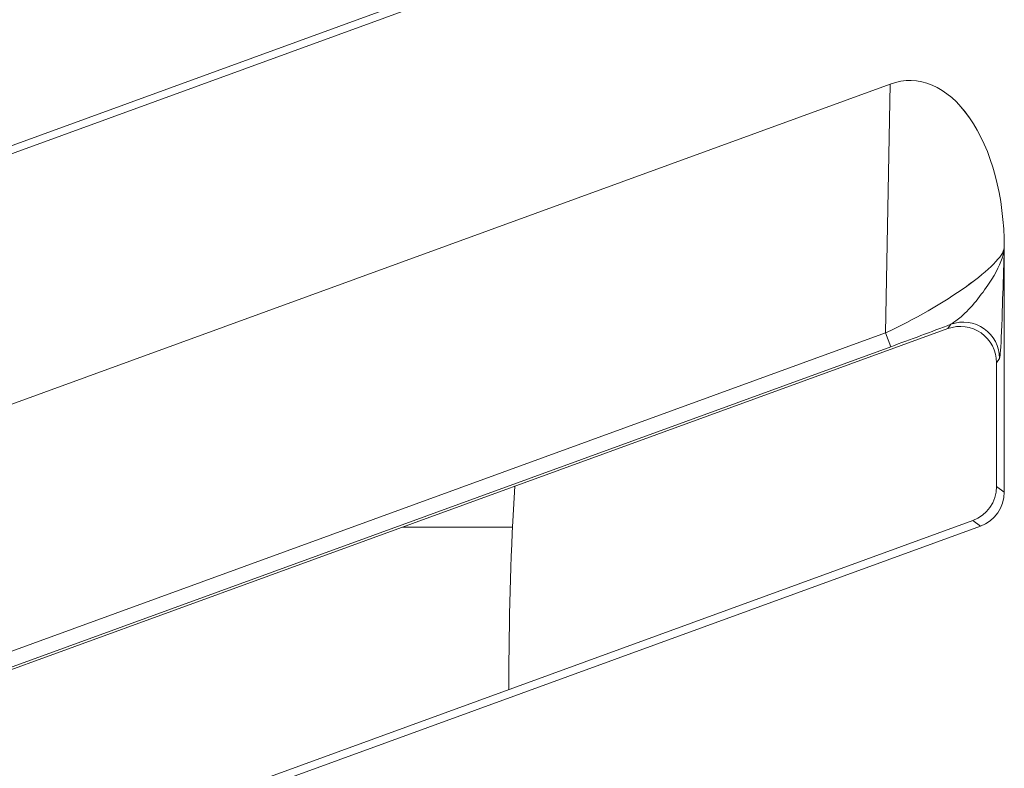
# Model space of a CAD drawing. Header units: millimetres. Extents: x -420 to 420, y -297 to 297.
# Tile 49 of 203: x -44.81 to -36.66, y -121.35 to -115.16. Entities that reach past the tile are written whole.
import ezdxf

# ---------------------------------------------------------------- set-up
doc = ezdxf.new("R2010")
doc.units = ezdxf.units.MM
doc.header["$MEASUREMENT"] = 0
doc.layers.add('layer 1', color=7, linetype='Continuous')

msp = doc.modelspace()

# ---------------------------------------------------------------- linework, layer by layer
at = {"layer": 'layer 1', "lineweight": 9}
for points in [[(-56.424, -116.5377), (-56.424, -116.5377), (-37.602, -109.687), (-37.602, -109.687)], [(-56.3978, -118.7223), (-56.3978, -118.7223), (-37.1234, -111.7098), (-37.1234, -111.7098)], [(-56.387, -118.5685), (-56.387, -118.5685), (-37.639, -111.7448), (-37.639, -111.7448)], [(-37.5972, -111.8596), (-37.5972, -111.8596), (-56.4164, -118.7091), (-56.4164, -118.7091)], [(-56.2544, -120.4044), (-56.2544, -120.4044), (-36.8538, -113.3432), (-36.8538, -113.3432)], [(-36.9184, -113.298), (-36.9184, -113.298), (-56.1926, -120.3162), (-56.1926, -120.3162)], [(-56.424, -122.5378), (-56.424, -122.5378), (-37.602, -115.6871), (-37.602, -115.6871)], [(-37.639, -117.7449), (-37.639, -117.7449), (-37.602, -115.6871), (-37.602, -115.6871)], [(-37.602, -115.6871), (-37.602, -115.6871), (-37.602, -115.6873), (-37.602, -115.6873)], [(-36.9448, -115.9657), (-36.9448, -115.9657), (-36.9448, -115.9657), (-36.9448, -115.9657)], [(-36.6566, -119.0616), (-36.6566, -119.0616), (-36.6566, -117.0409), (-36.6566, -117.0409)], [(-36.6566, -117.0409), (-36.6566, -117.0409), (-36.6566, -117.0411), (-36.6566, -117.0411)], [(-36.6566, -117.0409), (-36.6566, -117.0409), (-36.6566, -117.0431), (-36.6566, -117.0431)], [(-36.6566, -117.0431), (-36.6566, -117.0431), (-36.6566, -117.0433), (-36.6566, -117.0433)], [(-36.9698, -117.3607), (-36.9698, -117.3607), (-36.9698, -117.3609), (-36.9698, -117.3609)], [(-37.5972, -117.8597), (-37.4326, -117.7997), (-37.262, -117.7363), (-37.0984, -117.6741)], [(-37.5972, -117.8597), (-37.4326, -117.7997), (-37.262, -117.7363), (-37.0984, -117.6741)], [(-37.5972, -117.8597), (-37.4326, -117.7997), (-37.262, -117.7363), (-37.0984, -117.6743)], [(-37.5972, -117.8597), (-37.4326, -117.7997), (-37.262, -117.7363), (-37.0984, -117.6743)], [(-37.5972, -117.8597), (-37.4326, -117.7997), (-37.262, -117.7363), (-37.0984, -117.6743)], [(-37.5972, -117.8597), (-37.4326, -117.7997), (-37.262, -117.7363), (-37.0984, -117.6743)], [(-37.5972, -117.8597), (-37.4326, -117.7999), (-37.262, -117.7363), (-37.0984, -117.6743)], [(-37.5972, -117.8597), (-37.4326, -117.7999), (-37.262, -117.7363), (-37.0984, -117.6743)], [(-37.5972, -117.8597), (-37.4326, -117.7999), (-37.262, -117.7363), (-37.0984, -117.6743)], [(-37.5972, -117.8597), (-37.4326, -117.7999), (-37.262, -117.7363), (-37.0984, -117.6743)], [(-37.5972, -117.8597), (-37.4326, -117.7999), (-37.262, -117.7363), (-37.0984, -117.6743)], [(-37.5972, -117.8597), (-37.4326, -117.7999), (-37.262, -117.7363), (-37.0984, -117.6743)], [(-37.5972, -117.8597), (-37.4326, -117.7999), (-37.262, -117.7363), (-37.0984, -117.6743)], [(-37.5972, -117.8597), (-37.4326, -117.7999), (-37.262, -117.7363), (-37.0984, -117.6743)], [(-37.5972, -117.8597), (-37.4326, -117.7999), (-37.262, -117.7363), (-37.0984, -117.6743)], [(-37.5972, -117.8597), (-37.4326, -117.7999), (-37.262, -117.7363), (-37.0984, -117.6743)], [(-37.5972, -117.8597), (-37.4326, -117.7999), (-37.262, -117.7363), (-37.0984, -117.6743)], [(-37.5972, -117.8597), (-37.4326, -117.7999), (-37.262, -117.7365), (-37.0984, -117.6743)], [(-37.5972, -117.8597), (-37.4326, -117.7999), (-37.262, -117.7365), (-37.0984, -117.6743)], [(-37.5972, -117.8597), (-37.4326, -117.7999), (-37.262, -117.7365), (-37.0984, -117.6743)], [(-37.5972, -117.8597), (-37.4326, -117.7999), (-37.262, -117.7365), (-37.0984, -117.6743)], [(-37.1234, -117.7099), (-37.1234, -117.7099), (-37.0984, -117.6741), (-37.0984, -117.6741)], [(-37.0984, -117.6741), (-37.0984, -117.6741), (-37.0984, -117.6743), (-37.0984, -117.6743)], [(-56.3978, -124.7225), (-56.3978, -124.7225), (-37.1234, -117.7099), (-37.1234, -117.7099)], [(-56.387, -124.5687), (-56.387, -124.5687), (-37.639, -117.7449), (-37.639, -117.7449)], [(-37.639, -117.7449), (-37.639, -117.7449), (-37.639, -117.7449), (-37.639, -117.7449)], [(-37.639, -117.7449), (-37.639, -117.7449), (-37.5972, -117.8597), (-37.5972, -117.8597)], [(-37.1234, -117.7099), (-37.1234, -117.7099), (-37.1234, -117.7101), (-37.1234, -117.7101)], [(-36.8488, -117.7461), (-36.8488, -117.7461), (-36.8488, -117.7463), (-36.8488, -117.7463)], [(-37.5972, -117.8597), (-37.5972, -117.8597), (-56.4164, -124.7093), (-56.4164, -124.7093)], [(-37.5972, -117.8597), (-37.5972, -117.8597), (-37.5972, -117.8597), (-37.5972, -117.8597)], [(-36.696, -117.9561), (-36.696, -117.9561), (-36.721, -117.9919), (-36.721, -117.9919)], [(-36.721, -117.9919), (-36.721, -117.9919), (-36.721, -119.0164), (-36.721, -119.0164)], [(-36.721, -117.9919), (-36.721, -117.9919), (-36.721, -117.9919), (-36.721, -117.9919)], [(-40.7087, -119.0144), (-40.7407, -119.5266), (-40.7567, -120.0396), (-40.7567, -120.5528)], [(-36.9184, -119.2982), (-36.7998, -119.255), (-36.721, -119.1424), (-36.721, -119.0164)], [(-36.9184, -119.2982), (-36.7998, -119.255), (-36.721, -119.1424), (-36.721, -119.0164)], [(-36.9184, -119.2982), (-36.7998, -119.255), (-36.721, -119.1424), (-36.721, -119.0164)], [(-36.9184, -119.2982), (-36.7998, -119.255), (-36.721, -119.1424), (-36.721, -119.0164)], [(-36.9184, -119.2982), (-36.7998, -119.255), (-36.721, -119.1424), (-36.721, -119.0164)], [(-36.9184, -119.2982), (-36.7998, -119.255), (-36.721, -119.1424), (-36.721, -119.0164)], [(-36.9184, -119.2982), (-36.7998, -119.255), (-36.721, -119.1424), (-36.721, -119.0164)], [(-36.9184, -119.2982), (-36.7998, -119.255), (-36.721, -119.1424), (-36.721, -119.0164)], [(-36.9184, -119.2982), (-36.7998, -119.255), (-36.721, -119.1424), (-36.721, -119.0164)], [(-36.9184, -119.2982), (-36.7998, -119.255), (-36.721, -119.1424), (-36.721, -119.0164)], [(-36.9184, -119.2982), (-36.7998, -119.255), (-36.721, -119.1424), (-36.721, -119.0164)], [(-36.9184, -119.2982), (-36.7998, -119.255), (-36.721, -119.1424), (-36.721, -119.0164)], [(-36.9184, -119.2982), (-36.7998, -119.255), (-36.721, -119.1424), (-36.721, -119.0164)], [(-36.9184, -119.2982), (-36.7998, -119.255), (-36.721, -119.1424), (-36.721, -119.0164)], [(-36.9184, -119.2982), (-36.7998, -119.255), (-36.721, -119.1424), (-36.721, -119.0164)], [(-36.9184, -119.2982), (-36.7998, -119.255), (-36.721, -119.1424), (-36.721, -119.0164)], [(-36.9184, -119.2982), (-36.7998, -119.255), (-36.721, -119.1424), (-36.721, -119.0164)], [(-36.9184, -119.2982), (-36.7998, -119.2552), (-36.721, -119.1424), (-36.721, -119.0164)], [(-36.9184, -119.2982), (-36.7998, -119.2552), (-36.721, -119.1424), (-36.721, -119.0164)], [(-36.9184, -119.2982), (-36.7998, -119.2552), (-36.721, -119.1426), (-36.721, -119.0164)], [(-36.9184, -119.2982), (-36.7998, -119.2552), (-36.721, -119.1426), (-36.721, -119.0164)], [(-36.8538, -119.3434), (-36.7354, -119.3002), (-36.6566, -119.1876), (-36.6566, -119.0616)], [(-36.8538, -119.3434), (-36.7354, -119.3002), (-36.6566, -119.1876), (-36.6566, -119.0616)], [(-36.8538, -119.3434), (-36.7354, -119.3002), (-36.6566, -119.1876), (-36.6566, -119.0616)], [(-36.8538, -119.3434), (-36.7354, -119.3002), (-36.6566, -119.1876), (-36.6566, -119.0616)], [(-36.8538, -119.3434), (-36.7354, -119.3002), (-36.6566, -119.1876), (-36.6566, -119.0616)], [(-36.8538, -119.3434), (-36.7354, -119.3002), (-36.6566, -119.1876), (-36.6566, -119.0616)], [(-36.8538, -119.3434), (-36.7354, -119.3002), (-36.6566, -119.1876), (-36.6566, -119.0616)], [(-36.8538, -119.3434), (-36.7354, -119.3002), (-36.6566, -119.1876), (-36.6566, -119.0616)], [(-36.8538, -119.3434), (-36.7354, -119.3002), (-36.6566, -119.1876), (-36.6566, -119.0616)], [(-36.8538, -119.3434), (-36.7354, -119.3002), (-36.6566, -119.1876), (-36.6566, -119.0616)], [(-36.8538, -119.3434), (-36.7354, -119.3002), (-36.6566, -119.1876), (-36.6566, -119.0616)], [(-36.8538, -119.3434), (-36.7354, -119.3002), (-36.6566, -119.1876), (-36.6566, -119.0616)], [(-36.8538, -119.3434), (-36.7354, -119.3002), (-36.6566, -119.1876), (-36.6566, -119.0616)], [(-36.8538, -119.3434), (-36.7354, -119.3002), (-36.6566, -119.1876), (-36.6566, -119.0616)], [(-36.8538, -119.3434), (-36.7354, -119.3002), (-36.6566, -119.1876), (-36.6566, -119.0616)], [(-36.8538, -119.3434), (-36.7354, -119.3002), (-36.6566, -119.1876), (-36.6566, -119.0616)], [(-36.8538, -119.3434), (-36.7354, -119.3002), (-36.6566, -119.1876), (-36.6566, -119.0616)], [(-36.8538, -119.3434), (-36.7354, -119.3002), (-36.6566, -119.1876), (-36.6566, -119.0616)], [(-36.8538, -119.3434), (-36.7354, -119.3002), (-36.6566, -119.1876), (-36.6566, -119.0616)], [(-36.8538, -119.3434), (-36.7354, -119.3002), (-36.6566, -119.1876), (-36.6566, -119.0616)], [(-36.8538, -119.3434), (-36.7354, -119.3002), (-36.6566, -119.1876), (-36.6566, -119.0616)], [(-36.721, -119.0164), (-36.721, -119.0164), (-36.6566, -119.0616), (-36.6566, -119.0616)], [(-36.721, -119.0164), (-36.721, -119.0164), (-36.721, -119.0164), (-36.721, -119.0164)], [(-36.6566, -119.0616), (-36.6566, -119.0616), (-36.6566, -119.0616), (-36.6566, -119.0616)], [(-36.9184, -119.2982), (-36.9184, -119.2982), (-56.1926, -126.3163), (-56.1926, -126.3163)], [(-36.8538, -119.3434), (-36.8538, -119.3434), (-36.9184, -119.2982), (-36.9184, -119.2982)], [(-36.9184, -119.2982), (-36.9184, -119.2982), (-36.9184, -119.2982), (-36.9184, -119.2982)], [(-56.2544, -126.4045), (-56.2544, -126.4045), (-36.8538, -119.3434), (-36.8538, -119.3434)], [(-40.7275, -119.3528), (-40.7275, -119.3528), (-41.6385, -119.3528), (-41.6385, -119.3528)], [(-36.8538, -119.3434), (-36.8538, -119.3434), (-36.8538, -119.3434), (-36.8538, -119.3434)], [(-40.7567, -120.5528), (-40.7567, -120.5528), (-40.7567, -120.6958), (-40.7567, -120.6958)]]:
    msp.add_open_spline(points, degree=3, dxfattribs=at)
for points, knots in [([(-36.6566, -117.0409), (-36.6566, -116.6213), (-36.7622, -116.2273), (-36.9448, -115.9657), (-36.9448, -115.9657), (-37.1274, -115.7041), (-37.3682, -115.6021), (-37.602, -115.6871)], [0, 0, 0, 0, 0.333333, 0.333333, 0.333333, 0.333333, 1, 1, 1, 1]), ([(-36.6566, -117.0409), (-36.6566, -116.6213), (-36.7622, -116.2273), (-36.9448, -115.9657), (-36.9448, -115.9657), (-37.1274, -115.7041), (-37.3682, -115.6021), (-37.602, -115.6871)], [0, 0, 0, 0, 0.333333, 0.333333, 0.333333, 0.333333, 1, 1, 1, 1]), ([(-36.6566, -117.0409), (-36.6566, -116.6213), (-36.7622, -116.2273), (-36.9448, -115.9657), (-36.9448, -115.9657), (-37.1274, -115.7041), (-37.3682, -115.6021), (-37.602, -115.6873)], [0, 0, 0, 0, 0.333333, 0.333333, 0.333333, 0.333333, 1, 1, 1, 1]), ([(-36.6566, -117.0409), (-36.6566, -116.6213), (-36.7622, -116.2273), (-36.9448, -115.9657), (-36.9448, -115.9657), (-37.1274, -115.7041), (-37.3682, -115.6021), (-37.602, -115.6873)], [0, 0, 0, 0, 0.333333, 0.333333, 0.333333, 0.333333, 1, 1, 1, 1]), ([(-36.6566, -117.0409), (-36.6566, -116.6213), (-36.7622, -116.2273), (-36.9448, -115.9657), (-36.9448, -115.9657), (-37.1274, -115.7041), (-37.3682, -115.6021), (-37.602, -115.6873)], [0, 0, 0, 0, 0.333333, 0.333333, 0.333333, 0.333333, 1, 1, 1, 1]), ([(-36.6566, -117.0409), (-36.6566, -116.6213), (-36.7622, -116.2273), (-36.9448, -115.9657), (-36.9448, -115.9657), (-37.1274, -115.7043), (-37.3682, -115.6021), (-37.602, -115.6873)], [0, 0, 0, 0, 0.333333, 0.333333, 0.333333, 0.333333, 1, 1, 1, 1]), ([(-36.6566, -117.0409), (-36.6566, -116.6213), (-36.7622, -116.2273), (-36.9448, -115.9657), (-36.9448, -115.9657), (-37.1274, -115.7043), (-37.3682, -115.6021), (-37.602, -115.6873)], [0, 0, 0, 0, 0.333333, 0.333333, 0.333333, 0.333333, 1, 1, 1, 1]), ([(-36.6566, -117.0409), (-36.6566, -116.6213), (-36.7622, -116.2273), (-36.9448, -115.9657), (-36.9448, -115.9657), (-37.1274, -115.7043), (-37.3682, -115.6021), (-37.602, -115.6873)], [0, 0, 0, 0, 0.333333, 0.333333, 0.333333, 0.333333, 1, 1, 1, 1]), ([(-36.6566, -117.0409), (-36.6566, -116.6213), (-36.7622, -116.2273), (-36.9448, -115.9657), (-36.9448, -115.9657), (-37.1274, -115.7043), (-37.3682, -115.6021), (-37.602, -115.6873)], [0, 0, 0, 0, 0.333333, 0.333333, 0.333333, 0.333333, 1, 1, 1, 1]), ([(-36.6566, -117.0409), (-36.6566, -116.6213), (-36.7622, -116.2273), (-36.9448, -115.9657), (-36.9448, -115.9657), (-37.1274, -115.7043), (-37.3682, -115.6021), (-37.602, -115.6873)], [0, 0, 0, 0, 0.333333, 0.333333, 0.333333, 0.333333, 1, 1, 1, 1]), ([(-36.6566, -117.0409), (-36.6566, -116.6213), (-36.7622, -116.2273), (-36.9448, -115.9657), (-36.9448, -115.9657), (-37.1274, -115.7043), (-37.3682, -115.6021), (-37.602, -115.6873)], [0, 0, 0, 0, 0.333333, 0.333333, 0.333333, 0.333333, 1, 1, 1, 1]), ([(-36.6566, -117.0409), (-36.6566, -116.6213), (-36.7622, -116.2273), (-36.9448, -115.9657), (-36.9448, -115.9657), (-37.1274, -115.7043), (-37.3682, -115.6021), (-37.602, -115.6873)], [0, 0, 0, 0, 0.333333, 0.333333, 0.333333, 0.333333, 1, 1, 1, 1]), ([(-36.6566, -117.0409), (-36.6566, -116.6213), (-36.7622, -116.2273), (-36.9448, -115.9657), (-36.9448, -115.9657), (-37.1274, -115.7043), (-37.3682, -115.6021), (-37.602, -115.6873)], [0, 0, 0, 0, 0.333333, 0.333333, 0.333333, 0.333333, 1, 1, 1, 1]), ([(-36.6566, -117.0409), (-36.6566, -116.6213), (-36.7622, -116.2273), (-36.9448, -115.9657), (-36.9448, -115.9657), (-37.1274, -115.7043), (-37.3682, -115.6021), (-37.602, -115.6873)], [0, 0, 0, 0, 0.333333, 0.333333, 0.333333, 0.333333, 1, 1, 1, 1]), ([(-36.6566, -117.0409), (-36.6566, -116.6213), (-36.7622, -116.2273), (-36.9448, -115.9657), (-36.9448, -115.9657), (-37.1274, -115.7043), (-37.3682, -115.6021), (-37.602, -115.6873)], [0, 0, 0, 0, 0.333333, 0.333333, 0.333333, 0.333333, 1, 1, 1, 1]), ([(-36.6566, -117.0409), (-36.6566, -116.6213), (-36.7622, -116.2273), (-36.9448, -115.9657), (-36.9448, -115.9657), (-37.1274, -115.7043), (-37.3682, -115.6021), (-37.602, -115.6873)], [0, 0, 0, 0, 0.333333, 0.333333, 0.333333, 0.333333, 1, 1, 1, 1]), ([(-36.6566, -117.0411), (-36.6566, -116.6213), (-36.7622, -116.2273), (-36.9448, -115.9657), (-36.9448, -115.9657), (-37.1274, -115.7043), (-37.3682, -115.6021), (-37.602, -115.6873)], [0, 0, 0, 0, 0.333333, 0.333333, 0.333333, 0.333333, 1, 1, 1, 1]), ([(-36.6566, -117.0411), (-36.6566, -116.6213), (-36.7622, -116.2273), (-36.9448, -115.9657), (-36.9448, -115.9657), (-37.1274, -115.7043), (-37.3682, -115.6021), (-37.602, -115.6873)], [0, 0, 0, 0, 0.333333, 0.333333, 0.333333, 0.333333, 1, 1, 1, 1]), ([(-36.6566, -117.0411), (-36.6566, -116.6213), (-36.7622, -116.2273), (-36.9448, -115.9657), (-36.9448, -115.9657), (-37.1274, -115.7043), (-37.3682, -115.6021), (-37.602, -115.6873)], [0, 0, 0, 0, 0.333333, 0.333333, 0.333333, 0.333333, 1, 1, 1, 1]), ([(-36.6566, -117.0411), (-36.6566, -116.6213), (-36.7622, -116.2273), (-36.9448, -115.9657), (-36.9448, -115.9657), (-37.1274, -115.7043), (-37.3682, -115.6021), (-37.602, -115.6873)], [0, 0, 0, 0, 0.333333, 0.333333, 0.333333, 0.333333, 1, 1, 1, 1]), ([(-36.6566, -117.0411), (-36.6566, -116.6213), (-36.7622, -116.2273), (-36.9448, -115.9657), (-36.9448, -115.9657), (-37.1274, -115.7043), (-37.3682, -115.6021), (-37.602, -115.6873)], [0, 0, 0, 0, 0.333333, 0.333333, 0.333333, 0.333333, 1, 1, 1, 1]), ([(-37.639, -117.7449), (-37.4048, -117.6371), (-37.1596, -117.4963), (-36.9698, -117.3607), (-36.9698, -117.3607), (-36.78, -117.2251), (-36.6652, -117.1089), (-36.6566, -117.0431)], [0, 0, 0, 0, 0.333333, 0.333333, 0.333333, 0.333333, 1, 1, 1, 1]), ([(-37.639, -117.7449), (-37.4048, -117.6371), (-37.1596, -117.4963), (-36.9698, -117.3607), (-36.9698, -117.3607), (-36.78, -117.2251), (-36.6652, -117.1089), (-36.6566, -117.0431)], [0, 0, 0, 0, 0.333333, 0.333333, 0.333333, 0.333333, 1, 1, 1, 1]), ([(-37.639, -117.7449), (-37.4048, -117.6371), (-37.1596, -117.4963), (-36.9698, -117.3607), (-36.9698, -117.3607), (-36.78, -117.2251), (-36.6652, -117.1089), (-36.6566, -117.0431)], [0, 0, 0, 0, 0.333333, 0.333333, 0.333333, 0.333333, 1, 1, 1, 1]), ([(-37.639, -117.7449), (-37.4048, -117.6371), (-37.1596, -117.4963), (-36.9698, -117.3607), (-36.9698, -117.3607), (-36.78, -117.2251), (-36.6652, -117.1089), (-36.6566, -117.0431)], [0, 0, 0, 0, 0.333333, 0.333333, 0.333333, 0.333333, 1, 1, 1, 1]), ([(-37.639, -117.7449), (-37.4048, -117.6371), (-37.1596, -117.4963), (-36.9698, -117.3607), (-36.9698, -117.3607), (-36.78, -117.2251), (-36.6652, -117.1089), (-36.6566, -117.0431)], [0, 0, 0, 0, 0.333333, 0.333333, 0.333333, 0.333333, 1, 1, 1, 1]), ([(-37.639, -117.7449), (-37.4048, -117.6371), (-37.1596, -117.4963), (-36.9698, -117.3607), (-36.9698, -117.3607), (-36.78, -117.2251), (-36.6652, -117.1089), (-36.6566, -117.0431)], [0, 0, 0, 0, 0.333333, 0.333333, 0.333333, 0.333333, 1, 1, 1, 1]), ([(-37.639, -117.7449), (-37.4048, -117.6371), (-37.1596, -117.4963), (-36.9698, -117.3607), (-36.9698, -117.3607), (-36.78, -117.2251), (-36.6652, -117.1089), (-36.6566, -117.0433)], [0, 0, 0, 0, 0.333333, 0.333333, 0.333333, 0.333333, 1, 1, 1, 1]), ([(-37.639, -117.7449), (-37.4048, -117.6371), (-37.1596, -117.4963), (-36.9698, -117.3607), (-36.9698, -117.3607), (-36.78, -117.2253), (-36.6652, -117.1089), (-36.6566, -117.0433)], [0, 0, 0, 0, 0.333333, 0.333333, 0.333333, 0.333333, 1, 1, 1, 1]), ([(-37.639, -117.7449), (-37.4048, -117.6371), (-37.1596, -117.4963), (-36.9698, -117.3607), (-36.9698, -117.3607), (-36.78, -117.2253), (-36.6652, -117.1089), (-36.6566, -117.0433)], [0, 0, 0, 0, 0.333333, 0.333333, 0.333333, 0.333333, 1, 1, 1, 1]), ([(-37.639, -117.7449), (-37.4048, -117.6371), (-37.1596, -117.4963), (-36.9698, -117.3607), (-36.9698, -117.3607), (-36.78, -117.2253), (-36.6652, -117.1089), (-36.6566, -117.0433)], [0, 0, 0, 0, 0.333333, 0.333333, 0.333333, 0.333333, 1, 1, 1, 1]), ([(-37.639, -117.7449), (-37.4048, -117.6371), (-37.1596, -117.4963), (-36.9698, -117.3607), (-36.9698, -117.3607), (-36.78, -117.2253), (-36.6652, -117.1089), (-36.6566, -117.0433)], [0, 0, 0, 0, 0.333333, 0.333333, 0.333333, 0.333333, 1, 1, 1, 1]), ([(-37.639, -117.7449), (-37.4048, -117.6371), (-37.1596, -117.4963), (-36.9698, -117.3607), (-36.9698, -117.3607), (-36.78, -117.2253), (-36.6652, -117.1089), (-36.6566, -117.0433)], [0, 0, 0, 0, 0.333333, 0.333333, 0.333333, 0.333333, 1, 1, 1, 1]), ([(-37.639, -117.7449), (-37.4048, -117.6371), (-37.1596, -117.4963), (-36.9698, -117.3607), (-36.9698, -117.3607), (-36.78, -117.2253), (-36.6652, -117.1089), (-36.6566, -117.0433)], [0, 0, 0, 0, 0.333333, 0.333333, 0.333333, 0.333333, 1, 1, 1, 1]), ([(-37.639, -117.7449), (-37.4048, -117.6371), (-37.1596, -117.4963), (-36.9698, -117.3607), (-36.9698, -117.3607), (-36.78, -117.2253), (-36.6652, -117.1089), (-36.6566, -117.0433)], [0, 0, 0, 0, 0.333333, 0.333333, 0.333333, 0.333333, 1, 1, 1, 1]), ([(-37.639, -117.7449), (-37.4048, -117.6371), (-37.1596, -117.4963), (-36.9698, -117.3607), (-36.9698, -117.3607), (-36.78, -117.2253), (-36.6652, -117.1089), (-36.6566, -117.0433)], [0, 0, 0, 0, 0.333333, 0.333333, 0.333333, 0.333333, 1, 1, 1, 1]), ([(-37.639, -117.7449), (-37.4048, -117.6371), (-37.1596, -117.4963), (-36.9698, -117.3607), (-36.9698, -117.3607), (-36.78, -117.2253), (-36.6652, -117.1089), (-36.6566, -117.0433)], [0, 0, 0, 0, 0.333333, 0.333333, 0.333333, 0.333333, 1, 1, 1, 1]), ([(-37.639, -117.7449), (-37.4048, -117.6371), (-37.1596, -117.4963), (-36.9698, -117.3607), (-36.9698, -117.3607), (-36.78, -117.2253), (-36.6652, -117.1089), (-36.6566, -117.0433)], [0, 0, 0, 0, 0.333333, 0.333333, 0.333333, 0.333333, 1, 1, 1, 1]), ([(-37.639, -117.7449), (-37.4048, -117.6371), (-37.1596, -117.4963), (-36.9698, -117.3607), (-36.9698, -117.3607), (-36.78, -117.2253), (-36.6652, -117.1089), (-36.6566, -117.0433)], [0, 0, 0, 0, 0.333333, 0.333333, 0.333333, 0.333333, 1, 1, 1, 1]), ([(-37.639, -117.7449), (-37.4048, -117.6371), (-37.1596, -117.4963), (-36.9698, -117.3609), (-36.9698, -117.3609), (-36.78, -117.2253), (-36.6652, -117.1089), (-36.6566, -117.0433)], [0, 0, 0, 0, 0.333333, 0.333333, 0.333333, 0.333333, 1, 1, 1, 1]), ([(-37.639, -117.7449), (-37.4048, -117.6371), (-37.1596, -117.4963), (-36.9698, -117.3609), (-36.9698, -117.3609), (-36.78, -117.2253), (-36.6652, -117.1089), (-36.6566, -117.0433)], [0, 0, 0, 0, 0.333333, 0.333333, 0.333333, 0.333333, 1, 1, 1, 1]), ([(-37.639, -117.7449), (-37.4048, -117.6371), (-37.1596, -117.4963), (-36.9698, -117.3609), (-36.9698, -117.3609), (-36.78, -117.2253), (-36.6652, -117.1089), (-36.6566, -117.0433)], [0, 0, 0, 0, 0.333333, 0.333333, 0.333333, 0.333333, 1, 1, 1, 1]), ([(-37.0984, -117.6741), (-37.0706, -117.6547), (-37.043, -117.6351), (-37.015, -117.6115), (-37.015, -117.6115), (-36.931, -117.5401), (-36.845, -117.4303), (-36.7812, -117.3335), (-36.7812, -117.3335), (-36.7242, -117.2467), (-36.685, -117.1703), (-36.6666, -117.1005), (-36.6666, -117.1005), (-36.666, -117.0981), (-36.6654, -117.0959), (-36.665, -117.0937), (-36.665, -117.0937), (-36.6616, -117.0803), (-36.6592, -117.0673), (-36.6578, -117.0549), (-36.6578, -117.0549), (-36.6574, -117.0517), (-36.657, -117.0487), (-36.6568, -117.0455), (-36.6568, -117.0455), (-36.6566, -117.0447), (-36.6566, -117.0439), (-36.6566, -117.0431)], [0, 0, 0, 0, 0.125, 0.125, 0.125, 0.125, 0.25, 0.25, 0.25, 0.25, 0.375, 0.375, 0.375, 0.375, 0.5, 0.5, 0.5, 0.5, 0.625, 0.625, 0.625, 0.625, 0.75, 0.75, 0.75, 0.75, 1, 1, 1, 1]), ([(-36.6566, -117.0431), (-36.6566, -117.0445), (-36.6566, -117.0459), (-36.6566, -117.0473), (-36.6566, -117.0473), (-36.6576, -117.0759), (-36.6586, -117.1051), (-36.6596, -117.1341), (-36.6596, -117.1341), (-36.6636, -117.2613), (-36.6676, -117.3881), (-36.6718, -117.5147), (-36.6718, -117.5147), (-36.6768, -117.6667), (-36.682, -117.8181), (-36.688, -117.8913), (-36.688, -117.8913), (-36.6906, -117.9221), (-36.6932, -117.9391), (-36.696, -117.9561)], [0, 0, 0, 0, 0.166667, 0.166667, 0.166667, 0.166667, 0.333333, 0.333333, 0.333333, 0.333333, 0.5, 0.5, 0.5, 0.5, 0.666667, 0.666667, 0.666667, 0.666667, 1, 1, 1, 1]), ([(-36.721, -117.9919), (-36.721, -117.8939), (-36.7688, -117.8023), (-36.8488, -117.7461), (-36.8488, -117.7461), (-36.929, -117.6901), (-37.0314, -117.6765), (-37.1234, -117.7099)], [0, 0, 0, 0, 0.333333, 0.333333, 0.333333, 0.333333, 1, 1, 1, 1]), ([(-36.721, -117.9919), (-36.721, -117.8939), (-36.7688, -117.8023), (-36.8488, -117.7461), (-36.8488, -117.7461), (-36.929, -117.6901), (-37.0314, -117.6765), (-37.1234, -117.7099)], [0, 0, 0, 0, 0.333333, 0.333333, 0.333333, 0.333333, 1, 1, 1, 1]), ([(-36.721, -117.9919), (-36.721, -117.8939), (-36.7688, -117.8023), (-36.8488, -117.7461), (-36.8488, -117.7461), (-36.929, -117.6901), (-37.0314, -117.6765), (-37.1234, -117.7099)], [0, 0, 0, 0, 0.333333, 0.333333, 0.333333, 0.333333, 1, 1, 1, 1]), ([(-36.721, -117.9919), (-36.721, -117.8939), (-36.7688, -117.8023), (-36.8488, -117.7461), (-36.8488, -117.7461), (-36.929, -117.6901), (-37.0314, -117.6765), (-37.1234, -117.7099)], [0, 0, 0, 0, 0.333333, 0.333333, 0.333333, 0.333333, 1, 1, 1, 1]), ([(-36.721, -117.9919), (-36.721, -117.8939), (-36.7688, -117.8023), (-36.8488, -117.7461), (-36.8488, -117.7461), (-36.929, -117.6901), (-37.0314, -117.6765), (-37.1234, -117.7099)], [0, 0, 0, 0, 0.333333, 0.333333, 0.333333, 0.333333, 1, 1, 1, 1]), ([(-36.721, -117.9919), (-36.721, -117.8939), (-36.7688, -117.8023), (-36.8488, -117.7461), (-36.8488, -117.7461), (-36.929, -117.6901), (-37.0314, -117.6765), (-37.1234, -117.7099)], [0, 0, 0, 0, 0.333333, 0.333333, 0.333333, 0.333333, 1, 1, 1, 1]), ([(-36.721, -117.9919), (-36.721, -117.8939), (-36.7688, -117.8023), (-36.8488, -117.7461), (-36.8488, -117.7461), (-36.929, -117.6901), (-37.0314, -117.6765), (-37.1234, -117.7101)], [0, 0, 0, 0, 0.333333, 0.333333, 0.333333, 0.333333, 1, 1, 1, 1]), ([(-36.721, -117.9919), (-36.721, -117.8939), (-36.7688, -117.8023), (-36.8488, -117.7461), (-36.8488, -117.7461), (-36.929, -117.6901), (-37.0314, -117.6765), (-37.1234, -117.7101)], [0, 0, 0, 0, 0.333333, 0.333333, 0.333333, 0.333333, 1, 1, 1, 1]), ([(-36.721, -117.9919), (-36.721, -117.8941), (-36.7688, -117.8023), (-36.8488, -117.7461), (-36.8488, -117.7461), (-36.929, -117.6901), (-37.0314, -117.6765), (-37.1234, -117.7101)], [0, 0, 0, 0, 0.333333, 0.333333, 0.333333, 0.333333, 1, 1, 1, 1]), ([(-36.721, -117.9919), (-36.721, -117.8941), (-36.7688, -117.8023), (-36.8488, -117.7461), (-36.8488, -117.7461), (-36.929, -117.6901), (-37.0314, -117.6765), (-37.1234, -117.7101)], [0, 0, 0, 0, 0.333333, 0.333333, 0.333333, 0.333333, 1, 1, 1, 1]), ([(-36.721, -117.9919), (-36.721, -117.8941), (-36.7688, -117.8023), (-36.8488, -117.7461), (-36.8488, -117.7461), (-36.929, -117.6901), (-37.0314, -117.6765), (-37.1234, -117.7101)], [0, 0, 0, 0, 0.333333, 0.333333, 0.333333, 0.333333, 1, 1, 1, 1]), ([(-36.721, -117.9919), (-36.721, -117.8941), (-36.7688, -117.8023), (-36.8488, -117.7461), (-36.8488, -117.7461), (-36.929, -117.6901), (-37.0314, -117.6765), (-37.1234, -117.7101)], [0, 0, 0, 0, 0.333333, 0.333333, 0.333333, 0.333333, 1, 1, 1, 1]), ([(-36.721, -117.9919), (-36.721, -117.8941), (-36.7688, -117.8023), (-36.8488, -117.7461), (-36.8488, -117.7461), (-36.929, -117.6901), (-37.0314, -117.6765), (-37.1234, -117.7101)], [0, 0, 0, 0, 0.333333, 0.333333, 0.333333, 0.333333, 1, 1, 1, 1]), ([(-36.721, -117.9919), (-36.721, -117.8941), (-36.7688, -117.8023), (-36.8488, -117.7461), (-36.8488, -117.7461), (-36.929, -117.6901), (-37.0314, -117.6765), (-37.1234, -117.7101)], [0, 0, 0, 0, 0.333333, 0.333333, 0.333333, 0.333333, 1, 1, 1, 1]), ([(-36.721, -117.9919), (-36.721, -117.8941), (-36.7688, -117.8023), (-36.8488, -117.7461), (-36.8488, -117.7461), (-36.929, -117.6901), (-37.0314, -117.6765), (-37.1234, -117.7101)], [0, 0, 0, 0, 0.333333, 0.333333, 0.333333, 0.333333, 1, 1, 1, 1]), ([(-36.721, -117.9919), (-36.721, -117.8941), (-36.7688, -117.8023), (-36.8488, -117.7461), (-36.8488, -117.7461), (-36.929, -117.6901), (-37.0314, -117.6765), (-37.1234, -117.7101)], [0, 0, 0, 0, 0.333333, 0.333333, 0.333333, 0.333333, 1, 1, 1, 1]), ([(-36.721, -117.9919), (-36.721, -117.8941), (-36.7688, -117.8023), (-36.8488, -117.7461), (-36.8488, -117.7461), (-36.929, -117.6901), (-37.0314, -117.6765), (-37.1234, -117.7101)], [0, 0, 0, 0, 0.333333, 0.333333, 0.333333, 0.333333, 1, 1, 1, 1]), ([(-36.721, -117.9919), (-36.721, -117.8941), (-36.7688, -117.8023), (-36.8488, -117.7461), (-36.8488, -117.7461), (-36.929, -117.6901), (-37.0314, -117.6765), (-37.1234, -117.7101)], [0, 0, 0, 0, 0.333333, 0.333333, 0.333333, 0.333333, 1, 1, 1, 1]), ([(-36.721, -117.9919), (-36.721, -117.8941), (-36.7688, -117.8023), (-36.8488, -117.7461), (-36.8488, -117.7461), (-36.929, -117.6901), (-37.0314, -117.6765), (-37.1234, -117.7101)], [0, 0, 0, 0, 0.333333, 0.333333, 0.333333, 0.333333, 1, 1, 1, 1]), ([(-36.721, -117.9919), (-36.721, -117.8941), (-36.7688, -117.8023), (-36.8488, -117.7463), (-36.8488, -117.7463), (-36.929, -117.6901), (-37.0314, -117.6765), (-37.1234, -117.7101)], [0, 0, 0, 0, 0.333333, 0.333333, 0.333333, 0.333333, 1, 1, 1, 1]), ([(-36.721, -117.9919), (-36.721, -117.8941), (-36.7688, -117.8023), (-36.8488, -117.7463), (-36.8488, -117.7463), (-36.929, -117.6901), (-37.0314, -117.6765), (-37.1234, -117.7101)], [0, 0, 0, 0, 0.333333, 0.333333, 0.333333, 0.333333, 1, 1, 1, 1]), ([(-36.696, -117.9561), (-36.696, -117.8583), (-36.7438, -117.7667), (-36.824, -117.7105), (-36.824, -117.7105), (-36.904, -117.6545), (-37.0064, -117.6409), (-37.0984, -117.6741)], [0, 0, 0, 0, 0.333333, 0.333333, 0.333333, 0.333333, 1, 1, 1, 1])]:
    msp.add_open_spline(points, degree=3, knots=knots, dxfattribs=at)

doc.saveas('drawing.dxf')
